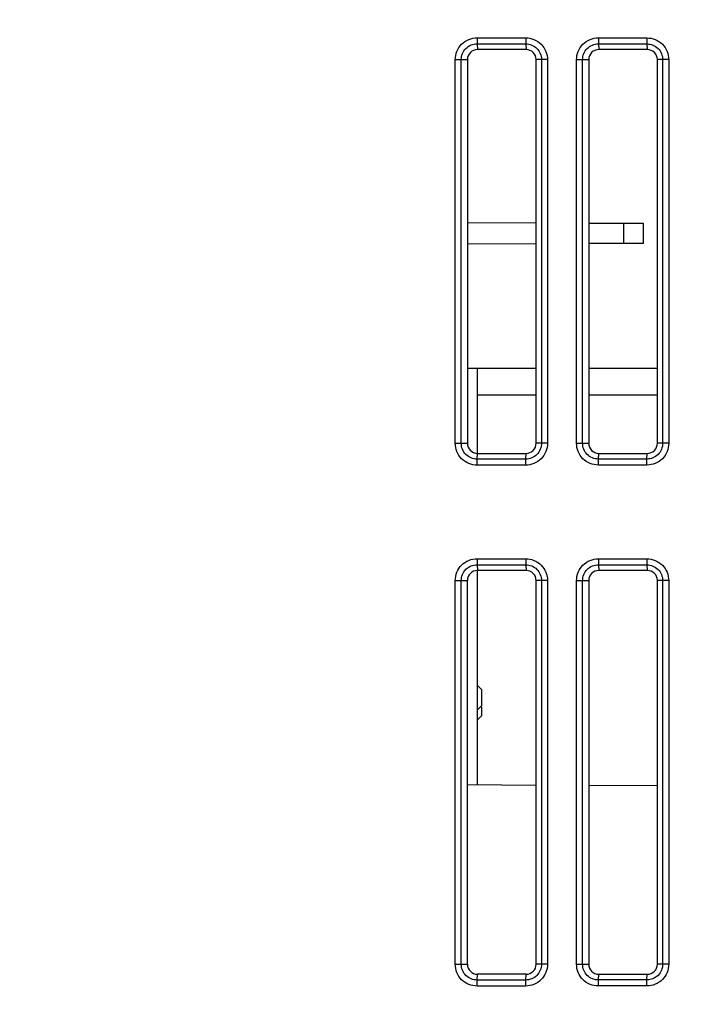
# Model space of a CAD drawing. Header units: millimetres. Extents: x 66 to 1727, y -68 to 939.
# Tile 66 of 72: x 589 to 622, y 662 to 710. Entities that reach past the tile are written whole.
import ezdxf

# ---------------------------------------------------------------- set-up
doc = ezdxf.new("R2010")
doc.units = ezdxf.units.MM
doc.header["$LTSCALE"] = 65.395
doc.header["$PDMODE"] = 3
doc.header["$PDSIZE"] = 0.3
doc.layers.get('0').update_dxf_attribs({"linetype": 'CONTINUOUS'})
doc.layers.get('Defpoints').update_dxf_attribs({"linetype": 'CONTINUOUS'})
for name, color, linetype in [('03_ALL_AXES', 7, 'CONTINUOUS'), ('07_ALL_FEATURES', 7, 'CONTINUOUS'), ('7_ALL_FEATURES', 7, 'CONTINUOUS'), ('DIM', 7, 'CONTINUOUS')]:
    doc.layers.add(name, color=color, linetype=linetype)
doc.styles.get("Standard").update_dxf_attribs({"font": 'arial.ttf'})
doc.dimstyles.get("Standard").update_dxf_attribs({"dimtxt": 3, "dimasz": 2.5, "dimexe": 1, "dimexo": 1, "dimtad": 1, "dimzin": 0, "dimdsep": 46, "dimtxsty": 'Standard', "dimblk": '_FILLED', "dimblk1": '_FILLED', "dimblk2": '_FILLED', "dimcen": 0.09, "dimazin": 0, "dimtol": 1, "dimtp": 0.01, "dimtm": 0.01, "dimtfac": 1, "dimtofl": 0, "dimtmove": 0, "dimatfit": 3, "dimldrblk": '_FILLED', "dimfxl": 1, "dimtolj": 1, "dimtzin": 0, "dimarcsym": 0})

# ---------------------------------------------------------------- blocks, each defined once
blk = doc.blocks.new('_FILLED')
at = {"color": 0, "linetype": 'ByBlock'}
blk.add_solid([(0, 0), (-1, 0.2), (-1, -0.2)], dxfattribs=at)
blk = doc.blocks.new('*D5')
at = {"layer": 'Defpoints', "color": 0, "transparency": 16777216}
for p in [(781.311, 823.128), (781.311, 767.518), (556.311, 514.563)]:
    blk.add_point(p, dxfattribs=at)
at = {"layer": 'DIM', "color": 7, "lineweight": -2, "transparency": 16777216}
for p, q in [((556.311, 515.563), (556.311, 824.128)), ((781.311, 768.518), (781.311, 824.128)), ((558.811, 823.128), (778.811, 823.128))]:
    blk.add_line(p, q, dxfattribs=at)
at = {"layer": 'DIM', "color": 7, "lineweight": -2, "transparency": 16777216, "xscale": 2.5, "yscale": 2.5, "zscale": 2.5, "rotation": 180}
blk.add_blockref('_FILLED', (556.311, 823.128), dxfattribs=at)
at = {"layer": 'DIM', "color": 7, "lineweight": -2, "transparency": 16777216, "xscale": 2.5, "yscale": 2.5, "zscale": 2.5}
blk.add_blockref('_FILLED', (781.311, 823.128), dxfattribs=at)
at = {"layer": 'DIM', "color": 0, "transparency": 16777216, "insert": (664.677, 829.628), "char_height": 3, "attachment_point": 5}
blk.add_mtext('\\A1;{\\H3.3333x;D}', dxfattribs=at)

msp = doc.modelspace()

# ---------------------------------------------------------------- linework, layer by layer
at = {"layer": '03_ALL_AXES', "color": 7, "linetype": 'Continuous'}
for p, q in [((612.011, 677.218), (611.811, 677.418)), ((612.011, 677.218), (612.011, 676.418)), ((612.011, 676.418), (611.811, 676.218)), ((612.011, 675.918), (611.811, 675.718)), ((612.011, 676.372), (612.011, 675.918))]:
    msp.add_line(p, q, dxfattribs=at)
at = {"layer": '07_ALL_FEATURES', "color": 7, "linetype": 'Continuous'}
for p, q in [((611.792, 709.502), (611.792, 709.204)), ((611.792, 709.502), (614.192, 709.5)), ((611.792, 709.204), (611.811, 708.918)), ((611.792, 709.204), (614.192, 709.202)), ((614.192, 709.5), (614.192, 709.202)), ((614.192, 709.202), (614.211, 708.918)), ((617.792, 709.498), (617.792, 709.199)), ((617.792, 709.498), (620.192, 709.496)), ((617.792, 709.199), (617.811, 708.918)), ((617.792, 709.199), (620.192, 709.198)), ((620.192, 709.496), (620.192, 709.198)), ((620.192, 709.198), (620.211, 708.918)), ((614.211, 708.918), (611.811, 708.918)), ((620.211, 708.918), (617.811, 708.918)), ((610.707, 689.418), (610.707, 708.418)), ((610.707, 708.418), (611.311, 708.418)), ((611.005, 689.418), (611.005, 708.418)), ((611.311, 708.418), (611.311, 689.418)), ((614.711, 689.418), (614.711, 708.418)), ((615.274, 708.418), (614.711, 708.418)), ((614.975, 708.418), (614.975, 689.418)), ((615.274, 708.418), (615.274, 689.418)), ((616.711, 689.418), (616.711, 708.418)), ((616.711, 708.418), (617.311, 708.418)), ((617.009, 689.418), (617.009, 708.418)), ((617.311, 708.418), (617.311, 689.418)), ((620.711, 689.418), (620.711, 708.418)), ((621.269, 708.418), (620.711, 708.418)), ((620.971, 708.418), (620.971, 689.418)), ((621.269, 708.418), (621.269, 689.418)), ((611.311, 700.348), (614.711, 700.336)), ((617.311, 700.327), (620.011, 700.318)), ((619.029, 700.321), (619.029, 699.314)), ((620.011, 700.318), (620.011, 699.318)), ((614.711, 699.299), (611.311, 699.288)), ((620.011, 699.318), (617.311, 699.308)), ((614.711, 693.118), (611.311, 693.118)), ((620.711, 693.118), (617.311, 693.118)), ((611.811, 688.918), (611.811, 691.818)), ((611.811, 691.818), (614.711, 691.818)), ((617.311, 691.818), (620.711, 691.818)), ((610.707, 689.418), (611.311, 689.418)), ((615.274, 689.418), (614.711, 689.418)), ((616.711, 689.418), (617.311, 689.418)), ((621.269, 689.418), (620.711, 689.418)), ((611.792, 688.632), (611.811, 688.918)), ((614.192, 688.634), (611.792, 688.632)), ((611.792, 688.334), (611.792, 688.632)), ((611.811, 688.918), (614.211, 688.918)), ((614.192, 688.634), (614.211, 688.918)), ((614.192, 688.335), (614.192, 688.634)), ((617.792, 688.636), (617.811, 688.918)), ((620.192, 688.638), (617.792, 688.636)), ((617.792, 688.338), (617.792, 688.636)), ((617.811, 688.918), (620.211, 688.918)), ((620.192, 688.638), (620.211, 688.918)), ((620.192, 688.34), (620.192, 688.638)), ((614.192, 688.335), (611.792, 688.334)), ((620.192, 688.34), (617.792, 688.338)), ((611.792, 683.702), (611.792, 683.404)), ((611.792, 683.702), (614.192, 683.7)), ((611.792, 683.404), (611.811, 683.118)), ((611.792, 683.404), (614.192, 683.402)), ((614.192, 683.7), (614.192, 683.402)), ((614.192, 683.402), (614.211, 683.118)), ((617.792, 683.698), (617.792, 683.399)), ((617.792, 683.698), (620.192, 683.696)), ((617.792, 683.399), (617.811, 683.118)), ((617.792, 683.399), (620.192, 683.398)), ((620.192, 683.696), (620.192, 683.398)), ((620.192, 683.398), (620.211, 683.118)), ((614.211, 683.118), (611.811, 683.118)), ((620.211, 683.118), (617.811, 683.118)), ((610.707, 663.618), (610.707, 682.618)), ((610.707, 682.618), (611.311, 682.618)), ((611.005, 663.618), (611.005, 682.618)), ((611.311, 663.618), (611.311, 682.618)), ((614.711, 663.618), (614.711, 682.618)), ((615.274, 682.618), (614.711, 682.618)), ((614.975, 682.618), (614.975, 663.618)), ((615.274, 682.618), (615.274, 663.618)), ((616.711, 663.618), (616.711, 682.618)), ((616.711, 682.618), (617.311, 682.618)), ((617.009, 663.618), (617.009, 682.618)), ((617.311, 682.618), (617.311, 663.618)), ((620.711, 663.618), (620.711, 682.618)), ((621.269, 682.618), (620.711, 682.618)), ((620.971, 682.618), (620.971, 663.618)), ((621.269, 682.618), (621.269, 663.618)), ((614.711, 672.475), (611.311, 672.493)), ((620.711, 672.444), (617.311, 672.462)), ((610.707, 663.618), (611.311, 663.618)), ((615.274, 663.618), (614.711, 663.618)), ((616.711, 663.618), (617.311, 663.618)), ((621.269, 663.618), (620.711, 663.618)), ((611.792, 662.832), (611.811, 663.118)), ((614.192, 662.834), (611.792, 662.832)), ((611.792, 662.534), (611.792, 662.832)), ((614.211, 663.118), (611.811, 663.118)), ((614.192, 662.834), (614.211, 663.118)), ((614.192, 662.535), (614.192, 662.834)), ((617.792, 662.836), (617.811, 663.118)), ((620.192, 662.838), (617.792, 662.836)), ((617.792, 662.538), (617.792, 662.836)), ((617.811, 663.118), (620.211, 663.118)), ((620.192, 662.838), (620.211, 663.118)), ((620.192, 662.54), (620.192, 662.838)), ((614.192, 662.535), (611.792, 662.534)), ((620.192, 662.54), (617.792, 662.538))]:
    msp.add_line(p, q, dxfattribs=at)
for centre, start_param, end_param in [((611.811, 708.418), 0, 1.570796), ((614.211, 708.418), -1.570796, 0), ((617.811, 708.418), 0, 1.570796), ((620.211, 708.418), -1.570796, 0), ((611.811, 689.418), -4.712389, -3.141593), ((614.211, 689.418), -3.141593, -1.570796), ((617.811, 689.418), -4.712389, -3.141593), ((620.211, 689.418), -3.141593, -1.570796), ((611.811, 682.618), 0, 1.570796), ((614.211, 682.618), -1.570796, 0), ((617.811, 682.618), 0, 1.570796), ((620.211, 682.618), -1.570796, 0), ((611.811, 663.618), -4.712389, -3.141593), ((614.211, 663.618), -3.141593, -1.570796), ((617.811, 663.618), -4.712389, -3.141593), ((620.211, 663.618), -3.141593, -1.570796)]:
    msp.add_ellipse(centre, major_axis=(0, 0.5), ratio=1, start_param=start_param, end_param=end_param, dxfattribs=at)
for points, knots in [([(610.707, 708.418), (610.707, 708.695), (610.935, 709.275), (611.514, 709.502), (611.792, 709.502)], [0, 0, 0, 0, 0.499706, 1, 1, 1, 1]), ([(611.005, 708.418), (611.005, 708.619), (611.169, 709.04), (611.59, 709.204), (611.792, 709.204)], [0, 0, 0, 0, 0.499706, 1, 1, 1, 1]), ([(614.192, 709.5), (614.468, 709.5), (615.046, 709.273), (615.274, 708.694), (615.274, 708.418)], [0, 0, 0, 0, 0.499709, 1, 1, 1, 1]), ([(614.192, 709.202), (614.392, 709.202), (614.811, 709.038), (614.975, 708.618), (614.975, 708.418)], [0, 0, 0, 0, 0.499709, 1, 1, 1, 1]), ([(616.711, 708.418), (616.711, 708.694), (616.938, 709.271), (617.516, 709.498), (617.792, 709.498)], [0, 0, 0, 0, 0.499706, 1, 1, 1, 1]), ([(617.009, 708.418), (617.009, 708.618), (617.173, 709.037), (617.592, 709.2), (617.792, 709.199)], [0, 0, 0, 0, 0.499706, 1, 1, 1, 1]), ([(620.192, 709.496), (620.467, 709.496), (621.043, 709.269), (621.27, 708.693), (621.269, 708.418)], [0, 0, 0, 0, 0.499709, 1, 1, 1, 1]), ([(620.192, 709.198), (620.391, 709.197), (620.808, 709.035), (620.971, 708.617), (620.971, 708.418)], [0, 0, 0, 0, 0.499709, 1, 1, 1, 1]), ([(611.792, 688.334), (611.515, 688.333), (610.935, 688.561), (610.707, 689.141), (610.707, 689.418)], [0, 0, 0, 0, 0.499708, 1, 1, 1, 1]), ([(611.792, 688.632), (611.591, 688.632), (611.169, 688.796), (611.005, 689.217), (611.005, 689.418)], [0, 0, 0, 0, 0.499709, 1, 1, 1, 1]), ([(615.274, 689.418), (615.274, 689.142), (615.047, 688.563), (614.468, 688.336), (614.192, 688.335)], [0, 0, 0, 0, 0.499707, 1, 1, 1, 1]), ([(614.975, 689.418), (614.975, 689.218), (614.812, 688.798), (614.392, 688.634), (614.192, 688.634)], [0, 0, 0, 0, 0.499707, 1, 1, 1, 1]), ([(617.792, 688.338), (617.516, 688.338), (616.939, 688.564), (616.711, 689.142), (616.711, 689.418)], [0, 0, 0, 0, 0.499709, 1, 1, 1, 1]), ([(617.792, 688.636), (617.592, 688.636), (617.173, 688.799), (617.009, 689.218), (617.009, 689.418)], [0, 0, 0, 0, 0.499709, 1, 1, 1, 1]), ([(621.269, 689.418), (621.269, 689.143), (621.043, 688.567), (620.468, 688.34), (620.192, 688.34)], [0, 0, 0, 0, 0.499707, 1, 1, 1, 1]), ([(620.971, 689.418), (620.971, 689.219), (620.809, 688.801), (620.391, 688.638), (620.192, 688.638)], [0, 0, 0, 0, 0.499708, 1, 1, 1, 1]), ([(610.707, 682.618), (610.707, 682.895), (610.935, 683.475), (611.514, 683.702), (611.792, 683.702)], [0, 0, 0, 0, 0.499706, 1, 1, 1, 1]), ([(611.005, 682.618), (611.005, 682.819), (611.169, 683.24), (611.59, 683.404), (611.792, 683.404)], [0, 0, 0, 0, 0.499706, 1, 1, 1, 1]), ([(614.192, 683.7), (614.468, 683.7), (615.046, 683.473), (615.274, 682.894), (615.274, 682.618)], [0, 0, 0, 0, 0.499709, 1, 1, 1, 1]), ([(614.192, 683.402), (614.392, 683.402), (614.811, 683.238), (614.975, 682.818), (614.975, 682.618)], [0, 0, 0, 0, 0.499709, 1, 1, 1, 1]), ([(616.711, 682.618), (616.711, 682.894), (616.938, 683.471), (617.516, 683.698), (617.792, 683.698)], [0, 0, 0, 0, 0.499706, 1, 1, 1, 1]), ([(617.009, 682.618), (617.009, 682.818), (617.173, 683.237), (617.592, 683.4), (617.792, 683.399)], [0, 0, 0, 0, 0.499706, 1, 1, 1, 1]), ([(620.192, 683.696), (620.467, 683.696), (621.043, 683.469), (621.27, 682.893), (621.269, 682.618)], [0, 0, 0, 0, 0.499709, 1, 1, 1, 1]), ([(620.192, 683.398), (620.391, 683.397), (620.808, 683.235), (620.971, 682.817), (620.971, 682.618)], [0, 0, 0, 0, 0.499709, 1, 1, 1, 1]), ([(611.792, 662.534), (611.515, 662.533), (610.935, 662.761), (610.707, 663.341), (610.707, 663.618)], [0, 0, 0, 0, 0.499708, 1, 1, 1, 1]), ([(611.792, 662.832), (611.591, 662.832), (611.169, 662.996), (611.005, 663.417), (611.005, 663.618)], [0, 0, 0, 0, 0.499709, 1, 1, 1, 1]), ([(615.274, 663.618), (615.274, 663.342), (615.047, 662.763), (614.468, 662.536), (614.192, 662.535)], [0, 0, 0, 0, 0.499707, 1, 1, 1, 1]), ([(614.975, 663.618), (614.975, 663.418), (614.812, 662.998), (614.392, 662.834), (614.192, 662.834)], [0, 0, 0, 0, 0.499707, 1, 1, 1, 1]), ([(617.792, 662.538), (617.516, 662.538), (616.939, 662.764), (616.711, 663.342), (616.711, 663.618)], [0, 0, 0, 0, 0.499709, 1, 1, 1, 1]), ([(617.792, 662.836), (617.592, 662.836), (617.173, 662.999), (617.009, 663.418), (617.009, 663.618)], [0, 0, 0, 0, 0.499709, 1, 1, 1, 1]), ([(621.269, 663.618), (621.269, 663.343), (621.043, 662.767), (620.468, 662.54), (620.192, 662.54)], [0, 0, 0, 0, 0.499707, 1, 1, 1, 1]), ([(620.971, 663.618), (620.971, 663.419), (620.809, 663.001), (620.391, 662.838), (620.192, 662.838)], [0, 0, 0, 0, 0.499708, 1, 1, 1, 1])]:
    msp.add_open_spline(points, degree=3, knots=knots, dxfattribs=at)
at = {"layer": '7_ALL_FEATURES', "color": 7, "linetype": 'Continuous'}
for p, q in [((611.811, 691.818), (611.811, 693.118)), ((611.811, 672.491), (611.811, 683.118))]:
    msp.add_line(p, q, dxfattribs=at)

# ---------------------------------------------------------------- dimensions: what is measured, and where the dimension line sits
at = {"layer": 'DIM', "color": 0}
dim = msp.add_linear_dim(base=(781.311, 823.128), p1=(556.311, 514.563), p2=(781.311, 767.518), text='{\\H3.3333x;D}', dimstyle='Standard', override={"dimgap": 1.5, "dimclrd": 7, "dimclre": 7, "dimarcsym": 1}, dxfattribs=at)
dim.commit()
dim.dimension.update_dxf_attribs({"geometry": '*D5', "text_midpoint": (664.677, 823.128), "dimtype": 160})

doc.saveas('drawing.dxf')
